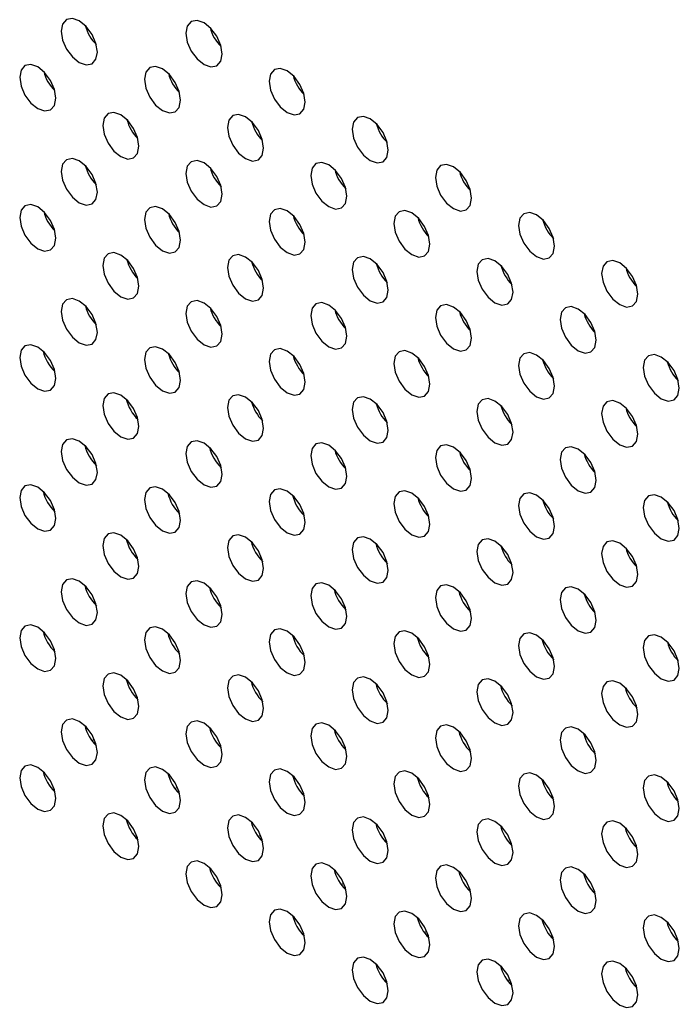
# Model space of a CAD drawing. Header units: millimetres. Extents: x 0 to 844, y -2 to 552.
# Tile 101 of 151: x 659.41 to 662.49, y 397.34 to 401.93. Entities that reach past the tile are written whole.
import ezdxf

# ---------------------------------------------------------------- set-up
doc = ezdxf.new("R2010")
doc.units = ezdxf.units.MM

msp = doc.modelspace()

# ---------------------------------------------------------------- linework, layer by layer
at = {"color": 7, "linetype": 'Continuous', "lineweight": 25, "flags": 128}
for points in [[(659.774, 401.7833), (659.7676, 401.8242), (659.7494, 401.8662), (659.722, 401.9031), (659.6898, 401.9291), (659.6576, 401.9403), (659.6303, 401.935), (659.612, 401.914), (659.6056, 401.8805), (659.612, 401.8396), (659.6303, 401.7975), (659.6576, 401.7607), (659.6898, 401.7347), (659.722, 401.7235), (659.7494, 401.7288), (659.7676, 401.7498), (659.774, 401.7833)], [(660.3559, 401.774), (660.3495, 401.8149), (660.3312, 401.857), (660.3039, 401.8938), (660.2717, 401.9198), (660.2395, 401.931), (660.2122, 401.9257), (660.1939, 401.9047), (660.1875, 401.8712), (660.1939, 401.8303), (660.2122, 401.7882), (660.2395, 401.7514), (660.2717, 401.7254), (660.3039, 401.7142), (660.3312, 401.7195), (660.3495, 401.7405), (660.3559, 401.774)], [(659.58, 401.5686), (659.5736, 401.6095), (659.5554, 401.6516), (659.5281, 401.6884), (659.4959, 401.7144), (659.4636, 401.7256), (659.4363, 401.7203), (659.4181, 401.6993), (659.4117, 401.6658), (659.4181, 401.6249), (659.4363, 401.5828), (659.4636, 401.546), (659.4959, 401.52), (659.5281, 401.5088), (659.5554, 401.5141), (659.5736, 401.5351), (659.58, 401.5686)], [(660.1619, 401.5593), (660.1555, 401.6002), (660.1373, 401.6423), (660.11, 401.6792), (660.0777, 401.7051), (660.0455, 401.7163), (660.0182, 401.711), (660, 401.69), (659.9936, 401.6565), (660, 401.6156), (660.0182, 401.5736), (660.0455, 401.5367), (660.0777, 401.5107), (660.11, 401.4995), (660.1373, 401.5048), (660.1555, 401.5258), (660.1619, 401.5593)], [(660.7438, 401.5501), (660.7374, 401.591), (660.7191, 401.6331), (660.6918, 401.6699), (660.6596, 401.6959), (660.6274, 401.7071), (660.6001, 401.7018), (660.5818, 401.6808), (660.5754, 401.6473), (660.5818, 401.6064), (660.6001, 401.5643), (660.6274, 401.5275), (660.6596, 401.5015), (660.6918, 401.4903), (660.7191, 401.4956), (660.7374, 401.5166), (660.7438, 401.5501)], [(659.968, 401.3447), (659.9616, 401.3856), (659.9433, 401.4276), (659.916, 401.4645), (659.8838, 401.4905), (659.8516, 401.5017), (659.8242, 401.4964), (659.806, 401.4754), (659.7996, 401.4419), (659.806, 401.401), (659.8242, 401.3589), (659.8516, 401.322), (659.8838, 401.296), (659.916, 401.2848), (659.9433, 401.2901), (659.9616, 401.3111), (659.968, 401.3447)], [(660.5499, 401.3354), (660.5434, 401.3763), (660.5252, 401.4184), (660.4979, 401.4552), (660.4657, 401.4812), (660.4334, 401.4924), (660.4061, 401.4871), (660.3879, 401.4661), (660.3815, 401.4326), (660.3879, 401.3917), (660.4061, 401.3496), (660.4334, 401.3128), (660.4657, 401.2868), (660.4979, 401.2756), (660.5252, 401.2809), (660.5434, 401.3019), (660.5499, 401.3354)], [(661.1317, 401.3261), (661.1253, 401.367), (661.1071, 401.4091), (661.0798, 401.446), (661.0475, 401.472), (661.0153, 401.4832), (660.988, 401.4779), (660.9698, 401.4569), (660.9633, 401.4233), (660.9698, 401.3824), (660.988, 401.3404), (661.0153, 401.3035), (661.0475, 401.2775), (661.0798, 401.2663), (661.1071, 401.2716), (661.1253, 401.2926), (661.1317, 401.3261)], [(659.774, 401.13), (659.7676, 401.1709), (659.7494, 401.2129), (659.722, 401.2498), (659.6898, 401.2758), (659.6576, 401.287), (659.6303, 401.2817), (659.612, 401.2607), (659.6056, 401.2272), (659.612, 401.1863), (659.6303, 401.1442), (659.6576, 401.1073), (659.6898, 401.0813), (659.722, 401.0701), (659.7494, 401.0754), (659.7676, 401.0965), (659.774, 401.13)], [(660.3559, 401.1207), (660.3495, 401.1616), (660.3312, 401.2037), (660.3039, 401.2405), (660.2717, 401.2665), (660.2395, 401.2777), (660.2122, 401.2724), (660.1939, 401.2514), (660.1875, 401.2179), (660.1939, 401.177), (660.2122, 401.1349), (660.2395, 401.0981), (660.2717, 401.0721), (660.3039, 401.0609), (660.3312, 401.0662), (660.3495, 401.0872), (660.3559, 401.1207)], [(660.9378, 401.1114), (660.9314, 401.1524), (660.9131, 401.1944), (660.8858, 401.2313), (660.8536, 401.2573), (660.8214, 401.2685), (660.7941, 401.2632), (660.7758, 401.2422), (660.7694, 401.2087), (660.7758, 401.1677), (660.7941, 401.1257), (660.8214, 401.0888), (660.8536, 401.0628), (660.8858, 401.0516), (660.9131, 401.0569), (660.9314, 401.0779), (660.9378, 401.1114)], [(661.5196, 401.1022), (661.5132, 401.1431), (661.495, 401.1852), (661.4677, 401.222), (661.4355, 401.248), (661.4032, 401.2592), (661.3759, 401.2539), (661.3577, 401.2329), (661.3513, 401.1994), (661.3577, 401.1585), (661.3759, 401.1164), (661.4032, 401.0796), (661.4355, 401.0536), (661.4677, 401.0424), (661.495, 401.0477), (661.5132, 401.0687), (661.5196, 401.1022)], [(659.58, 400.9153), (659.5736, 400.9562), (659.5554, 400.9983), (659.5281, 401.0351), (659.4959, 401.0611), (659.4636, 401.0723), (659.4363, 401.067), (659.4181, 401.046), (659.4117, 401.0125), (659.4181, 400.9716), (659.4363, 400.9295), (659.4636, 400.8927), (659.4959, 400.8667), (659.5281, 400.8555), (659.5554, 400.8608), (659.5736, 400.8818), (659.58, 400.9153)], [(660.1619, 400.906), (660.1555, 400.9469), (660.1373, 400.989), (660.11, 401.0258), (660.0777, 401.0518), (660.0455, 401.063), (660.0182, 401.0577), (660, 401.0367), (659.9936, 401.0032), (660, 400.9623), (660.0182, 400.9202), (660.0455, 400.8834), (660.0777, 400.8574), (660.11, 400.8462), (660.1373, 400.8515), (660.1555, 400.8725), (660.1619, 400.906)], [(660.7438, 400.8968), (660.7374, 400.9377), (660.7191, 400.9797), (660.6918, 401.0166), (660.6596, 401.0426), (660.6274, 401.0538), (660.6001, 401.0485), (660.5818, 401.0275), (660.5754, 400.994), (660.5818, 400.9531), (660.6001, 400.911), (660.6274, 400.8741), (660.6596, 400.8482), (660.6918, 400.837), (660.7191, 400.8423), (660.7374, 400.8633), (660.7438, 400.8968)], [(661.3257, 400.8875), (661.3193, 400.9284), (661.301, 400.9705), (661.2737, 401.0073), (661.2415, 401.0333), (661.2093, 401.0445), (661.182, 401.0392), (661.1637, 401.0182), (661.1573, 400.9847), (661.1637, 400.9438), (661.182, 400.9017), (661.2093, 400.8649), (661.2415, 400.8389), (661.2737, 400.8277), (661.301, 400.833), (661.3193, 400.854), (661.3257, 400.8875)], [(661.9076, 400.8783), (661.9012, 400.9192), (661.8829, 400.9612), (661.8556, 400.9981), (661.8234, 401.0241), (661.7912, 401.0353), (661.7638, 401.03), (661.7456, 401.009), (661.7392, 400.9755), (661.7456, 400.9346), (661.7638, 400.8925), (661.7912, 400.8556), (661.8234, 400.8296), (661.8556, 400.8184), (661.8829, 400.8238), (661.9012, 400.8448), (661.9076, 400.8783)], [(659.968, 400.6913), (659.9616, 400.7322), (659.9433, 400.7743), (659.916, 400.8112), (659.8838, 400.8372), (659.8516, 400.8484), (659.8242, 400.843), (659.806, 400.822), (659.7996, 400.7885), (659.806, 400.7476), (659.8242, 400.7056), (659.8516, 400.6687), (659.8838, 400.6427), (659.916, 400.6315), (659.9433, 400.6368), (659.9616, 400.6578), (659.968, 400.6913)], [(660.5499, 400.6821), (660.5434, 400.723), (660.5252, 400.7651), (660.4979, 400.8019), (660.4657, 400.8279), (660.4334, 400.8391), (660.4061, 400.8338), (660.3879, 400.8128), (660.3815, 400.7793), (660.3879, 400.7384), (660.4061, 400.6963), (660.4334, 400.6595), (660.4657, 400.6335), (660.4979, 400.6223), (660.5252, 400.6276), (660.5434, 400.6486), (660.5499, 400.6821)], [(661.1317, 400.6728), (661.1253, 400.7137), (661.1071, 400.7558), (661.0798, 400.7927), (661.0475, 400.8186), (661.0153, 400.8298), (660.988, 400.8245), (660.9698, 400.8035), (660.9633, 400.77), (660.9698, 400.7291), (660.988, 400.6871), (661.0153, 400.6502), (661.0475, 400.6242), (661.0798, 400.613), (661.1071, 400.6183), (661.1253, 400.6393), (661.1317, 400.6728)], [(661.7136, 400.6636), (661.7072, 400.7045), (661.689, 400.7465), (661.6616, 400.7834), (661.6294, 400.8094), (661.5972, 400.8206), (661.5699, 400.8153), (661.5516, 400.7943), (661.5452, 400.7608), (661.5516, 400.7199), (661.5699, 400.6778), (661.5972, 400.6409), (661.6294, 400.6149), (661.6616, 400.6038), (661.689, 400.6091), (661.7072, 400.6301), (661.7136, 400.6636)], [(662.2955, 400.6543), (662.2891, 400.6952), (662.2708, 400.7373), (662.2435, 400.7741), (662.2113, 400.8001), (662.1791, 400.8113), (662.1518, 400.806), (662.1335, 400.785), (662.1271, 400.7515), (662.1335, 400.7106), (662.1518, 400.6685), (662.1791, 400.6317), (662.2113, 400.6057), (662.2435, 400.5945), (662.2708, 400.5998), (662.2891, 400.6208), (662.2955, 400.6543)], [(659.774, 400.4766), (659.7676, 400.5175), (659.7494, 400.5596), (659.722, 400.5965), (659.6898, 400.6225), (659.6576, 400.6337), (659.6303, 400.6284), (659.612, 400.6073), (659.6056, 400.5738), (659.612, 400.5329), (659.6303, 400.4909), (659.6576, 400.454), (659.6898, 400.428), (659.722, 400.4168), (659.7494, 400.4221), (659.7676, 400.4431), (659.774, 400.4766)], [(660.3559, 400.4674), (660.3495, 400.5083), (660.3312, 400.5504), (660.3039, 400.5872), (660.2717, 400.6132), (660.2395, 400.6244), (660.2122, 400.6191), (660.1939, 400.5981), (660.1875, 400.5646), (660.1939, 400.5237), (660.2122, 400.4816), (660.2395, 400.4448), (660.2717, 400.4188), (660.3039, 400.4076), (660.3312, 400.4129), (660.3495, 400.4339), (660.3559, 400.4674)], [(660.9378, 400.4581), (660.9314, 400.499), (660.9131, 400.5411), (660.8858, 400.578), (660.8536, 400.604), (660.8214, 400.6152), (660.7941, 400.6098), (660.7758, 400.5888), (660.7694, 400.5553), (660.7758, 400.5144), (660.7941, 400.4724), (660.8214, 400.4355), (660.8536, 400.4095), (660.8858, 400.3983), (660.9131, 400.4036), (660.9314, 400.4246), (660.9378, 400.4581)], [(661.5196, 400.4489), (661.5132, 400.4898), (661.495, 400.5319), (661.4677, 400.5687), (661.4355, 400.5947), (661.4032, 400.6059), (661.3759, 400.6006), (661.3577, 400.5796), (661.3513, 400.5461), (661.3577, 400.5052), (661.3759, 400.4631), (661.4032, 400.4263), (661.4355, 400.4003), (661.4677, 400.3891), (661.495, 400.3944), (661.5132, 400.4154), (661.5196, 400.4489)], [(662.1015, 400.4396), (662.0951, 400.4805), (662.0769, 400.5226), (662.0496, 400.5594), (662.0173, 400.5854), (661.9851, 400.5966), (661.9578, 400.5913), (661.9396, 400.5703), (661.9332, 400.5368), (661.9396, 400.4959), (661.9578, 400.4538), (661.9851, 400.417), (662.0173, 400.391), (662.0496, 400.3798), (662.0769, 400.3851), (662.0951, 400.4061), (662.1015, 400.4396)], [(659.58, 400.262), (659.5736, 400.3029), (659.5554, 400.3449), (659.5281, 400.3818), (659.4959, 400.4078), (659.4636, 400.419), (659.4363, 400.4137), (659.4181, 400.3927), (659.4117, 400.3592), (659.4181, 400.3183), (659.4363, 400.2762), (659.4636, 400.2393), (659.4959, 400.2133), (659.5281, 400.2021), (659.5554, 400.2075), (659.5736, 400.2285), (659.58, 400.262)], [(660.1619, 400.2527), (660.1555, 400.2936), (660.1373, 400.3357), (660.11, 400.3725), (660.0777, 400.3985), (660.0455, 400.4097), (660.0182, 400.4044), (660, 400.3834), (659.9936, 400.3499), (660, 400.309), (660.0182, 400.2669), (660.0455, 400.2301), (660.0777, 400.2041), (660.11, 400.1929), (660.1373, 400.1982), (660.1555, 400.2192), (660.1619, 400.2527)], [(660.7438, 400.2435), (660.7374, 400.2844), (660.7191, 400.3264), (660.6918, 400.3633), (660.6596, 400.3893), (660.6274, 400.4005), (660.6001, 400.3952), (660.5818, 400.3742), (660.5754, 400.3407), (660.5818, 400.2998), (660.6001, 400.2577), (660.6274, 400.2208), (660.6596, 400.1948), (660.6918, 400.1836), (660.7191, 400.1889), (660.7374, 400.21), (660.7438, 400.2435)], [(661.3257, 400.2342), (661.3193, 400.2751), (661.301, 400.3172), (661.2737, 400.354), (661.2415, 400.38), (661.2093, 400.3912), (661.182, 400.3859), (661.1637, 400.3649), (661.1573, 400.3314), (661.1637, 400.2905), (661.182, 400.2484), (661.2093, 400.2116), (661.2415, 400.1856), (661.2737, 400.1744), (661.301, 400.1797), (661.3193, 400.2007), (661.3257, 400.2342)], [(661.9076, 400.2249), (661.9012, 400.2659), (661.8829, 400.3079), (661.8556, 400.3448), (661.8234, 400.3708), (661.7912, 400.382), (661.7638, 400.3767), (661.7456, 400.3557), (661.7392, 400.3222), (661.7456, 400.2812), (661.7638, 400.2392), (661.7912, 400.2023), (661.8234, 400.1763), (661.8556, 400.1651), (661.8829, 400.1704), (661.9012, 400.1914), (661.9076, 400.2249)], [(662.4895, 400.2157), (662.483, 400.2566), (662.4648, 400.2987), (662.4375, 400.3355), (662.4053, 400.3615), (662.373, 400.3727), (662.3457, 400.3674), (662.3275, 400.3464), (662.3211, 400.3129), (662.3275, 400.272), (662.3457, 400.2299), (662.373, 400.1931), (662.4053, 400.1671), (662.4375, 400.1559), (662.4648, 400.1612), (662.483, 400.1822), (662.4895, 400.2157)], [(659.968, 400.038), (659.9616, 400.0789), (659.9433, 400.121), (659.916, 400.1578), (659.8838, 400.1838), (659.8516, 400.195), (659.8242, 400.1897), (659.806, 400.1687), (659.7996, 400.1352), (659.806, 400.0943), (659.8242, 400.0522), (659.8516, 400.0154), (659.8838, 399.9894), (659.916, 399.9782), (659.9433, 399.9835), (659.9616, 400.0045), (659.968, 400.038)], [(660.5499, 400.0288), (660.5434, 400.0697), (660.5252, 400.1117), (660.4979, 400.1486), (660.4657, 400.1746), (660.4334, 400.1858), (660.4061, 400.1805), (660.3879, 400.1595), (660.3815, 400.126), (660.3879, 400.0851), (660.4061, 400.043), (660.4334, 400.0061), (660.4657, 399.9801), (660.4979, 399.9689), (660.5252, 399.9743), (660.5434, 399.9953), (660.5499, 400.0288)], [(661.1317, 400.0195), (661.1253, 400.0604), (661.1071, 400.1025), (661.0798, 400.1393), (661.0475, 400.1653), (661.0153, 400.1765), (660.988, 400.1712), (660.9698, 400.1502), (660.9633, 400.1167), (660.9698, 400.0758), (660.988, 400.0337), (661.0153, 399.9969), (661.0475, 399.9709), (661.0798, 399.9597), (661.1071, 399.965), (661.1253, 399.986), (661.1317, 400.0195)], [(661.7136, 400.0103), (661.7072, 400.0512), (661.689, 400.0932), (661.6616, 400.1301), (661.6294, 400.1561), (661.5972, 400.1673), (661.5699, 400.162), (661.5516, 400.141), (661.5452, 400.1075), (661.5516, 400.0666), (661.5699, 400.0245), (661.5972, 399.9876), (661.6294, 399.9616), (661.6616, 399.9504), (661.689, 399.9557), (661.7072, 399.9767), (661.7136, 400.0103)], [(662.2955, 400.001), (662.2891, 400.0419), (662.2708, 400.084), (662.2435, 400.1208), (662.2113, 400.1468), (662.1791, 400.158), (662.1518, 400.1527), (662.1335, 400.1317), (662.1271, 400.0982), (662.1335, 400.0573), (662.1518, 400.0152), (662.1791, 399.9784), (662.2113, 399.9524), (662.2435, 399.9412), (662.2708, 399.9465), (662.2891, 399.9675), (662.2955, 400.001)], [(659.774, 399.8233), (659.7676, 399.8642), (659.7494, 399.9063), (659.722, 399.9431), (659.6898, 399.9691), (659.6576, 399.9803), (659.6303, 399.975), (659.612, 399.954), (659.6056, 399.9205), (659.612, 399.8796), (659.6303, 399.8376), (659.6576, 399.8007), (659.6898, 399.7747), (659.722, 399.7635), (659.7494, 399.7688), (659.7676, 399.7898), (659.774, 399.8233)], [(660.3559, 399.8141), (660.3495, 399.855), (660.3312, 399.8971), (660.3039, 399.9339), (660.2717, 399.9599), (660.2395, 399.9711), (660.2122, 399.9658), (660.1939, 399.9448), (660.1875, 399.9113), (660.1939, 399.8704), (660.2122, 399.8283), (660.2395, 399.7915), (660.2717, 399.7655), (660.3039, 399.7543), (660.3312, 399.7596), (660.3495, 399.7806), (660.3559, 399.8141)], [(660.9378, 399.8048), (660.9314, 399.8457), (660.9131, 399.8878), (660.8858, 399.9246), (660.8536, 399.9506), (660.8214, 399.9618), (660.7941, 399.9565), (660.7758, 399.9355), (660.7694, 399.902), (660.7758, 399.8611), (660.7941, 399.819), (660.8214, 399.7822), (660.8536, 399.7562), (660.8858, 399.745), (660.9131, 399.7503), (660.9314, 399.7713), (660.9378, 399.8048)], [(661.5196, 399.7956), (661.5132, 399.8365), (661.495, 399.8786), (661.4677, 399.9154), (661.4355, 399.9414), (661.4032, 399.9526), (661.3759, 399.9473), (661.3577, 399.9263), (661.3513, 399.8928), (661.3577, 399.8519), (661.3759, 399.8098), (661.4032, 399.773), (661.4355, 399.747), (661.4677, 399.7358), (661.495, 399.7411), (661.5132, 399.7621), (661.5196, 399.7956)], [(662.1015, 399.7863), (662.0951, 399.8272), (662.0769, 399.8693), (662.0496, 399.9061), (662.0173, 399.9321), (661.9851, 399.9433), (661.9578, 399.938), (661.9396, 399.917), (661.9332, 399.8835), (661.9396, 399.8426), (661.9578, 399.8005), (661.9851, 399.7637), (662.0173, 399.7377), (662.0496, 399.7265), (662.0769, 399.7318), (662.0951, 399.7528), (662.1015, 399.7863)], [(659.58, 399.6086), (659.5736, 399.6496), (659.5554, 399.6916), (659.5281, 399.7285), (659.4959, 399.7545), (659.4636, 399.7657), (659.4363, 399.7604), (659.4181, 399.7394), (659.4117, 399.7059), (659.4181, 399.6649), (659.4363, 399.6229), (659.4636, 399.586), (659.4959, 399.56), (659.5281, 399.5488), (659.5554, 399.5541), (659.5736, 399.5751), (659.58, 399.6086)], [(660.1619, 399.5994), (660.1555, 399.6403), (660.1373, 399.6824), (660.11, 399.7192), (660.0777, 399.7452), (660.0455, 399.7564), (660.0182, 399.7511), (660, 399.7301), (659.9936, 399.6966), (660, 399.6557), (660.0182, 399.6136), (660.0455, 399.5768), (660.0777, 399.5508), (660.11, 399.5396), (660.1373, 399.5449), (660.1555, 399.5659), (660.1619, 399.5994)], [(660.7438, 399.5901), (660.7374, 399.631), (660.7191, 399.6731), (660.6918, 399.71), (660.6596, 399.736), (660.6274, 399.7472), (660.6001, 399.7419), (660.5818, 399.7208), (660.5754, 399.6873), (660.5818, 399.6464), (660.6001, 399.6044), (660.6274, 399.5675), (660.6596, 399.5415), (660.6918, 399.5303), (660.7191, 399.5356), (660.7374, 399.5566), (660.7438, 399.5901)], [(661.3257, 399.5809), (661.3193, 399.6218), (661.301, 399.6639), (661.2737, 399.7007), (661.2415, 399.7267), (661.2093, 399.7379), (661.182, 399.7326), (661.1637, 399.7116), (661.1573, 399.6781), (661.1637, 399.6372), (661.182, 399.5951), (661.2093, 399.5583), (661.2415, 399.5323), (661.2737, 399.5211), (661.301, 399.5264), (661.3193, 399.5474), (661.3257, 399.5809)], [(661.9076, 399.5716), (661.9012, 399.6125), (661.8829, 399.6546), (661.8556, 399.6915), (661.8234, 399.7175), (661.7912, 399.7287), (661.7638, 399.7233), (661.7456, 399.7023), (661.7392, 399.6688), (661.7456, 399.6279), (661.7638, 399.5859), (661.7912, 399.549), (661.8234, 399.523), (661.8556, 399.5118), (661.8829, 399.5171), (661.9012, 399.5381), (661.9076, 399.5716)], [(662.4895, 399.5624), (662.483, 399.6033), (662.4648, 399.6453), (662.4375, 399.6822), (662.4053, 399.7082), (662.373, 399.7194), (662.3457, 399.7141), (662.3275, 399.6931), (662.3211, 399.6596), (662.3275, 399.6187), (662.3457, 399.5766), (662.373, 399.5398), (662.4053, 399.5138), (662.4375, 399.5026), (662.4648, 399.5079), (662.483, 399.5289), (662.4895, 399.5624)], [(659.968, 399.3847), (659.9616, 399.4256), (659.9433, 399.4677), (659.916, 399.5045), (659.8838, 399.5305), (659.8516, 399.5417), (659.8242, 399.5364), (659.806, 399.5154), (659.7996, 399.4819), (659.806, 399.441), (659.8242, 399.3989), (659.8516, 399.3621), (659.8838, 399.3361), (659.916, 399.3249), (659.9433, 399.3302), (659.9616, 399.3512), (659.968, 399.3847)], [(660.5499, 399.3754), (660.5434, 399.4163), (660.5252, 399.4584), (660.4979, 399.4953), (660.4657, 399.5213), (660.4334, 399.5325), (660.4061, 399.5272), (660.3879, 399.5062), (660.3815, 399.4727), (660.3879, 399.4317), (660.4061, 399.3897), (660.4334, 399.3528), (660.4657, 399.3268), (660.4979, 399.3156), (660.5252, 399.3209), (660.5434, 399.3419), (660.5499, 399.3754)], [(661.1317, 399.3662), (661.1253, 399.4071), (661.1071, 399.4492), (661.0798, 399.486), (661.0475, 399.512), (661.0153, 399.5232), (660.988, 399.5179), (660.9698, 399.4969), (660.9633, 399.4634), (660.9698, 399.4225), (660.988, 399.3804), (661.0153, 399.3436), (661.0475, 399.3176), (661.0798, 399.3064), (661.1071, 399.3117), (661.1253, 399.3327), (661.1317, 399.3662)], [(661.7136, 399.3569), (661.7072, 399.3978), (661.689, 399.4399), (661.6616, 399.4768), (661.6294, 399.5028), (661.5972, 399.514), (661.5699, 399.5087), (661.5516, 399.4876), (661.5452, 399.4541), (661.5516, 399.4132), (661.5699, 399.3712), (661.5972, 399.3343), (661.6294, 399.3083), (661.6616, 399.2971), (661.689, 399.3024), (661.7072, 399.3234), (661.7136, 399.3569)], [(662.2955, 399.3477), (662.2891, 399.3886), (662.2708, 399.4307), (662.2435, 399.4675), (662.2113, 399.4935), (662.1791, 399.5047), (662.1518, 399.4994), (662.1335, 399.4784), (662.1271, 399.4449), (662.1335, 399.404), (662.1518, 399.3619), (662.1791, 399.3251), (662.2113, 399.2991), (662.2435, 399.2879), (662.2708, 399.2932), (662.2891, 399.3142), (662.2955, 399.3477)], [(659.774, 399.17), (659.7676, 399.2109), (659.7494, 399.253), (659.722, 399.2898), (659.6898, 399.3158), (659.6576, 399.327), (659.6303, 399.3217), (659.612, 399.3007), (659.6056, 399.2672), (659.612, 399.2263), (659.6303, 399.1842), (659.6576, 399.1474), (659.6898, 399.1214), (659.722, 399.1102), (659.7494, 399.1155), (659.7676, 399.1365), (659.774, 399.17)], [(660.3559, 399.1608), (660.3495, 399.2017), (660.3312, 399.2437), (660.3039, 399.2806), (660.2717, 399.3066), (660.2395, 399.3178), (660.2122, 399.3125), (660.1939, 399.2915), (660.1875, 399.258), (660.1939, 399.2171), (660.2122, 399.175), (660.2395, 399.1381), (660.2717, 399.1121), (660.3039, 399.1009), (660.3312, 399.1063), (660.3495, 399.1273), (660.3559, 399.1608)], [(660.9378, 399.1515), (660.9314, 399.1924), (660.9131, 399.2345), (660.8858, 399.2713), (660.8536, 399.2973), (660.8214, 399.3085), (660.7941, 399.3032), (660.7758, 399.2822), (660.7694, 399.2487), (660.7758, 399.2078), (660.7941, 399.1657), (660.8214, 399.1289), (660.8536, 399.1029), (660.8858, 399.0917), (660.9131, 399.097), (660.9314, 399.118), (660.9378, 399.1515)], [(661.5196, 399.1423), (661.5132, 399.1832), (661.495, 399.2252), (661.4677, 399.2621), (661.4355, 399.2881), (661.4032, 399.2993), (661.3759, 399.294), (661.3577, 399.273), (661.3513, 399.2395), (661.3577, 399.1986), (661.3759, 399.1565), (661.4032, 399.1196), (661.4355, 399.0936), (661.4677, 399.0824), (661.495, 399.0878), (661.5132, 399.1088), (661.5196, 399.1423)], [(662.1015, 399.133), (662.0951, 399.1739), (662.0769, 399.216), (662.0496, 399.2528), (662.0173, 399.2788), (661.9851, 399.29), (661.9578, 399.2847), (661.9396, 399.2637), (661.9332, 399.2302), (661.9396, 399.1893), (661.9578, 399.1472), (661.9851, 399.1104), (662.0173, 399.0844), (662.0496, 399.0732), (662.0769, 399.0785), (662.0951, 399.0995), (662.1015, 399.133)], [(659.58, 398.9553), (659.5736, 398.9962), (659.5554, 399.0383), (659.5281, 399.0752), (659.4959, 399.1012), (659.4636, 399.1124), (659.4363, 399.107), (659.4181, 399.086), (659.4117, 399.0525), (659.4181, 399.0116), (659.4363, 398.9696), (659.4636, 398.9327), (659.4959, 398.9067), (659.5281, 398.8955), (659.5554, 398.9008), (659.5736, 398.9218), (659.58, 398.9553)], [(660.1619, 398.9461), (660.1555, 398.987), (660.1373, 399.0291), (660.11, 399.0659), (660.0777, 399.0919), (660.0455, 399.1031), (660.0182, 399.0978), (660, 399.0768), (659.9936, 399.0433), (660, 399.0024), (660.0182, 398.9603), (660.0455, 398.9235), (660.0777, 398.8975), (660.11, 398.8863), (660.1373, 398.8916), (660.1555, 398.9126), (660.1619, 398.9461)], [(660.7438, 398.9368), (660.7374, 398.9777), (660.7191, 399.0198), (660.6918, 399.0566), (660.6596, 399.0826), (660.6274, 399.0938), (660.6001, 399.0885), (660.5818, 399.0675), (660.5754, 399.034), (660.5818, 398.9931), (660.6001, 398.9511), (660.6274, 398.9142), (660.6596, 398.8882), (660.6918, 398.877), (660.7191, 398.8823), (660.7374, 398.9033), (660.7438, 398.9368)], [(661.3257, 398.9276), (661.3193, 398.9685), (661.301, 399.0105), (661.2737, 399.0474), (661.2415, 399.0734), (661.2093, 399.0846), (661.182, 399.0793), (661.1637, 399.0583), (661.1573, 399.0248), (661.1637, 398.9839), (661.182, 398.9418), (661.2093, 398.9049), (661.2415, 398.8789), (661.2737, 398.8677), (661.301, 398.8731), (661.3193, 398.8941), (661.3257, 398.9276)], [(661.9076, 398.9183), (661.9012, 398.9592), (661.8829, 399.0013), (661.8556, 399.0381), (661.8234, 399.0641), (661.7912, 399.0753), (661.7638, 399.07), (661.7456, 399.049), (661.7392, 399.0155), (661.7456, 398.9746), (661.7638, 398.9325), (661.7912, 398.8957), (661.8234, 398.8697), (661.8556, 398.8585), (661.8829, 398.8638), (661.9012, 398.8848), (661.9076, 398.9183)], [(662.4895, 398.9091), (662.483, 398.95), (662.4648, 398.992), (662.4375, 399.0289), (662.4053, 399.0549), (662.373, 399.0661), (662.3457, 399.0608), (662.3275, 399.0398), (662.3211, 399.0063), (662.3275, 398.9654), (662.3457, 398.9233), (662.373, 398.8864), (662.4053, 398.8604), (662.4375, 398.8492), (662.4648, 398.8545), (662.483, 398.8756), (662.4895, 398.9091)], [(659.968, 398.7314), (659.9616, 398.7723), (659.9433, 398.8144), (659.916, 398.8512), (659.8838, 398.8772), (659.8516, 398.8884), (659.8242, 398.8831), (659.806, 398.8621), (659.7996, 398.8286), (659.806, 398.7877), (659.8242, 398.7456), (659.8516, 398.7088), (659.8838, 398.6828), (659.916, 398.6716), (659.9433, 398.6769), (659.9616, 398.6979), (659.968, 398.7314)], [(660.5499, 398.7221), (660.5434, 398.763), (660.5252, 398.8051), (660.4979, 398.842), (660.4657, 398.868), (660.4334, 398.8792), (660.4061, 398.8738), (660.3879, 398.8528), (660.3815, 398.8193), (660.3879, 398.7784), (660.4061, 398.7364), (660.4334, 398.6995), (660.4657, 398.6735), (660.4979, 398.6623), (660.5252, 398.6676), (660.5434, 398.6886), (660.5499, 398.7221)], [(661.1317, 398.7129), (661.1253, 398.7538), (661.1071, 398.7959), (661.0798, 398.8327), (661.0475, 398.8587), (661.0153, 398.8699), (660.988, 398.8646), (660.9698, 398.8436), (660.9633, 398.8101), (660.9698, 398.7692), (660.988, 398.7271), (661.0153, 398.6903), (661.0475, 398.6643), (661.0798, 398.6531), (661.1071, 398.6584), (661.1253, 398.6794), (661.1317, 398.7129)], [(661.7136, 398.7036), (661.7072, 398.7445), (661.689, 398.7866), (661.6616, 398.8234), (661.6294, 398.8494), (661.5972, 398.8606), (661.5699, 398.8553), (661.5516, 398.8343), (661.5452, 398.8008), (661.5516, 398.7599), (661.5699, 398.7178), (661.5972, 398.681), (661.6294, 398.655), (661.6616, 398.6438), (661.689, 398.6491), (661.7072, 398.6701), (661.7136, 398.7036)], [(662.2955, 398.6944), (662.2891, 398.7353), (662.2708, 398.7774), (662.2435, 398.8142), (662.2113, 398.8402), (662.1791, 398.8514), (662.1518, 398.8461), (662.1335, 398.8251), (662.1271, 398.7916), (662.1335, 398.7507), (662.1518, 398.7086), (662.1791, 398.6718), (662.2113, 398.6458), (662.2435, 398.6346), (662.2708, 398.6399), (662.2891, 398.6609), (662.2955, 398.6944)], [(659.774, 398.5167), (659.7676, 398.5576), (659.7494, 398.5997), (659.722, 398.6365), (659.6898, 398.6625), (659.6576, 398.6737), (659.6303, 398.6684), (659.612, 398.6474), (659.6056, 398.6139), (659.612, 398.573), (659.6303, 398.5309), (659.6576, 398.4941), (659.6898, 398.4681), (659.722, 398.4569), (659.7494, 398.4622), (659.7676, 398.4832), (659.774, 398.5167)], [(660.3559, 398.5075), (660.3495, 398.5484), (660.3312, 398.5904), (660.3039, 398.6273), (660.2717, 398.6533), (660.2395, 398.6645), (660.2122, 398.6592), (660.1939, 398.6382), (660.1875, 398.6047), (660.1939, 398.5638), (660.2122, 398.5217), (660.2395, 398.4848), (660.2717, 398.4588), (660.3039, 398.4476), (660.3312, 398.4529), (660.3495, 398.4739), (660.3559, 398.5075)], [(660.9378, 398.4982), (660.9314, 398.5391), (660.9131, 398.5812), (660.8858, 398.618), (660.8536, 398.644), (660.8214, 398.6552), (660.7941, 398.6499), (660.7758, 398.6289), (660.7694, 398.5954), (660.7758, 398.5545), (660.7941, 398.5124), (660.8214, 398.4756), (660.8536, 398.4496), (660.8858, 398.4384), (660.9131, 398.4437), (660.9314, 398.4647), (660.9378, 398.4982)], [(661.5196, 398.4889), (661.5132, 398.5298), (661.495, 398.5719), (661.4677, 398.6088), (661.4355, 398.6348), (661.4032, 398.646), (661.3759, 398.6407), (661.3577, 398.6197), (661.3513, 398.5861), (661.3577, 398.5452), (661.3759, 398.5032), (661.4032, 398.4663), (661.4355, 398.4403), (661.4677, 398.4291), (661.495, 398.4344), (661.5132, 398.4554), (661.5196, 398.4889)], [(662.1015, 398.4797), (662.0951, 398.5206), (662.0769, 398.5627), (662.0496, 398.5995), (662.0173, 398.6255), (661.9851, 398.6367), (661.9578, 398.6314), (661.9396, 398.6104), (661.9332, 398.5769), (661.9396, 398.536), (661.9578, 398.4939), (661.9851, 398.4571), (662.0173, 398.4311), (662.0496, 398.4199), (662.0769, 398.4252), (662.0951, 398.4462), (662.1015, 398.4797)], [(659.7469, 398.5748), (659.7476, 398.575), (659.7605, 398.5775)], [(659.58, 398.302), (659.5736, 398.3429), (659.5554, 398.385), (659.5281, 398.4218), (659.4959, 398.4478), (659.4636, 398.459), (659.4363, 398.4537), (659.4181, 398.4327), (659.4117, 398.3992), (659.4181, 398.3583), (659.4363, 398.3162), (659.4636, 398.2794), (659.4959, 398.2534), (659.5281, 398.2422), (659.5554, 398.2475), (659.5736, 398.2685), (659.58, 398.302)], [(660.1619, 398.2928), (660.1555, 398.3337), (660.1373, 398.3757), (660.11, 398.4126), (660.0777, 398.4386), (660.0455, 398.4498), (660.0182, 398.4445), (660, 398.4235), (659.9936, 398.39), (660, 398.3491), (660.0182, 398.307), (660.0455, 398.2701), (660.0777, 398.2441), (660.11, 398.2329), (660.1373, 398.2382), (660.1555, 398.2593), (660.1619, 398.2928)], [(660.7438, 398.2835), (660.7374, 398.3244), (660.7191, 398.3665), (660.6918, 398.4033), (660.6596, 398.4293), (660.6274, 398.4405), (660.6001, 398.4352), (660.5818, 398.4142), (660.5754, 398.3807), (660.5818, 398.3398), (660.6001, 398.2977), (660.6274, 398.2609), (660.6596, 398.2349), (660.6918, 398.2237), (660.7191, 398.229), (660.7374, 398.25), (660.7438, 398.2835)], [(661.3257, 398.2743), (661.3193, 398.3152), (661.301, 398.3572), (661.2737, 398.3941), (661.2415, 398.4201), (661.2093, 398.4313), (661.182, 398.426), (661.1637, 398.405), (661.1573, 398.3715), (661.1637, 398.3305), (661.182, 398.2885), (661.2093, 398.2516), (661.2415, 398.2256), (661.2737, 398.2144), (661.301, 398.2197), (661.3193, 398.2407), (661.3257, 398.2743)], [(661.9076, 398.265), (661.9012, 398.3059), (661.8829, 398.348), (661.8556, 398.3848), (661.8234, 398.4108), (661.7912, 398.422), (661.7638, 398.4167), (661.7456, 398.3957), (661.7392, 398.3622), (661.7456, 398.3213), (661.7638, 398.2792), (661.7912, 398.2424), (661.8234, 398.2164), (661.8556, 398.2052), (661.8829, 398.2105), (661.9012, 398.2315), (661.9076, 398.265)], [(662.4895, 398.2557), (662.483, 398.2966), (662.4648, 398.3387), (662.4375, 398.3756), (662.4053, 398.4016), (662.373, 398.4128), (662.3457, 398.4075), (662.3275, 398.3864), (662.3211, 398.3529), (662.3275, 398.312), (662.3457, 398.27), (662.373, 398.2331), (662.4053, 398.2071), (662.4375, 398.1959), (662.4648, 398.2012), (662.483, 398.2222), (662.4895, 398.2557)], [(660.1349, 398.3509), (660.1355, 398.351), (660.1484, 398.3535)], [(659.968, 398.0781), (659.9616, 398.119), (659.9433, 398.1611), (659.916, 398.1979), (659.8838, 398.2239), (659.8516, 398.2351), (659.8242, 398.2298), (659.806, 398.2088), (659.7996, 398.1753), (659.806, 398.1344), (659.8242, 398.0923), (659.8516, 398.0555), (659.8838, 398.0295), (659.916, 398.0183), (659.9433, 398.0236), (659.9616, 398.0446), (659.968, 398.0781)], [(660.5499, 398.0688), (660.5434, 398.1097), (660.5252, 398.1518), (660.4979, 398.1886), (660.4657, 398.2146), (660.4334, 398.2258), (660.4061, 398.2205), (660.3879, 398.1995), (660.3815, 398.166), (660.3879, 398.1251), (660.4061, 398.083), (660.4334, 398.0462), (660.4657, 398.0202), (660.4979, 398.009), (660.5252, 398.0143), (660.5434, 398.0353), (660.5499, 398.0688)], [(661.1317, 398.0596), (661.1253, 398.1005), (661.1071, 398.1425), (661.0798, 398.1794), (661.0475, 398.2054), (661.0153, 398.2166), (660.988, 398.2113), (660.9698, 398.1903), (660.9633, 398.1568), (660.9698, 398.1159), (660.988, 398.0738), (661.0153, 398.037), (661.0475, 398.011), (661.0798, 397.9998), (661.1071, 398.0051), (661.1253, 398.0261), (661.1317, 398.0596)], [(661.7136, 398.0503), (661.7072, 398.0912), (661.689, 398.1333), (661.6616, 398.1701), (661.6294, 398.1961), (661.5972, 398.2073), (661.5699, 398.202), (661.5516, 398.181), (661.5452, 398.1475), (661.5516, 398.1066), (661.5699, 398.0645), (661.5972, 398.0277), (661.6294, 398.0017), (661.6616, 397.9905), (661.689, 397.9958), (661.7072, 398.0168), (661.7136, 398.0503)], [(662.2955, 398.0411), (662.2891, 398.082), (662.2708, 398.124), (662.2435, 398.1609), (662.2113, 398.1869), (662.1791, 398.1981), (662.1518, 398.1928), (662.1335, 398.1718), (662.1271, 398.1383), (662.1335, 398.0974), (662.1518, 398.0553), (662.1791, 398.0184), (662.2113, 397.9924), (662.2435, 397.9812), (662.2708, 397.9866), (662.2891, 398.0076), (662.2955, 398.0411)], [(660.5228, 398.1269), (660.5234, 398.1271), (660.5363, 398.1296)], [(660.3559, 397.8541), (660.3495, 397.895), (660.3312, 397.9371), (660.3039, 397.974), (660.2717, 398), (660.2395, 398.0112), (660.2122, 398.0059), (660.1939, 397.9848), (660.1875, 397.9513), (660.1939, 397.9104), (660.2122, 397.8684), (660.2395, 397.8315), (660.2717, 397.8055), (660.3039, 397.7943), (660.3312, 397.7996), (660.3495, 397.8206), (660.3559, 397.8541)], [(660.9378, 397.8449), (660.9314, 397.8858), (660.9131, 397.9279), (660.8858, 397.9647), (660.8536, 397.9907), (660.8214, 398.0019), (660.7941, 397.9966), (660.7758, 397.9756), (660.7694, 397.9421), (660.7758, 397.9012), (660.7941, 397.8591), (660.8214, 397.8223), (660.8536, 397.7963), (660.8858, 397.7851), (660.9131, 397.7904), (660.9314, 397.8114), (660.9378, 397.8449)], [(661.5196, 397.8356), (661.5132, 397.8765), (661.495, 397.9186), (661.4677, 397.9555), (661.4355, 397.9815), (661.4032, 397.9927), (661.3759, 397.9873), (661.3577, 397.9663), (661.3513, 397.9328), (661.3577, 397.8919), (661.3759, 397.8499), (661.4032, 397.813), (661.4355, 397.787), (661.4677, 397.7758), (661.495, 397.7811), (661.5132, 397.8021), (661.5196, 397.8356)], [(662.1015, 397.8264), (662.0951, 397.8673), (662.0769, 397.9093), (662.0496, 397.9462), (662.0173, 397.9722), (661.9851, 397.9834), (661.9578, 397.9781), (661.9396, 397.9571), (661.9332, 397.9236), (661.9396, 397.8827), (661.9578, 397.8406), (661.9851, 397.8038), (662.0173, 397.7778), (662.0496, 397.7666), (662.0769, 397.7719), (662.0951, 397.7929), (662.1015, 397.8264)], [(660.9107, 397.903), (660.9113, 397.9031), (660.9242, 397.9056)], [(660.7438, 397.6302), (660.7374, 397.6711), (660.7191, 397.7132), (660.6918, 397.75), (660.6596, 397.776), (660.6274, 397.7872), (660.6001, 397.7819), (660.5818, 397.7609), (660.5754, 397.7274), (660.5818, 397.6865), (660.6001, 397.6444), (660.6274, 397.6076), (660.6596, 397.5816), (660.6918, 397.5704), (660.7191, 397.5757), (660.7374, 397.5967), (660.7438, 397.6302)], [(661.3257, 397.6209), (661.3193, 397.6618), (661.301, 397.7039), (661.2737, 397.7408), (661.2415, 397.7668), (661.2093, 397.778), (661.182, 397.7726), (661.1637, 397.7516), (661.1573, 397.7181), (661.1637, 397.6772), (661.182, 397.6352), (661.2093, 397.5983), (661.2415, 397.5723), (661.2737, 397.5611), (661.301, 397.5664), (661.3193, 397.5874), (661.3257, 397.6209)], [(661.9076, 397.6117), (661.9012, 397.6526), (661.8829, 397.6947), (661.8556, 397.7315), (661.8234, 397.7575), (661.7912, 397.7687), (661.7638, 397.7634), (661.7456, 397.7424), (661.7392, 397.7089), (661.7456, 397.668), (661.7638, 397.6259), (661.7912, 397.5891), (661.8234, 397.5631), (661.8556, 397.5519), (661.8829, 397.5572), (661.9012, 397.5782), (661.9076, 397.6117)], [(662.4895, 397.6024), (662.483, 397.6433), (662.4648, 397.6854), (662.4375, 397.7222), (662.4053, 397.7482), (662.373, 397.7594), (662.3457, 397.7541), (662.3275, 397.7331), (662.3211, 397.6996), (662.3275, 397.6587), (662.3457, 397.6167), (662.373, 397.5798), (662.4053, 397.5538), (662.4375, 397.5426), (662.4648, 397.5479), (662.483, 397.5689), (662.4895, 397.6024)], [(661.2986, 397.679), (661.2992, 397.6792), (661.3121, 397.6817)], [(661.1317, 397.4063), (661.1253, 397.4472), (661.1071, 397.4892), (661.0798, 397.5261), (661.0475, 397.5521), (661.0153, 397.5633), (660.988, 397.558), (660.9698, 397.537), (660.9633, 397.5035), (660.9698, 397.4626), (660.988, 397.4205), (661.0153, 397.3836), (661.0475, 397.3576), (661.0798, 397.3464), (661.1071, 397.3517), (661.1253, 397.3728), (661.1317, 397.4063)], [(661.7136, 397.397), (661.7072, 397.4379), (661.689, 397.48), (661.6616, 397.5168), (661.6294, 397.5428), (661.5972, 397.554), (661.5699, 397.5487), (661.5516, 397.5277), (661.5452, 397.4942), (661.5516, 397.4533), (661.5699, 397.4112), (661.5972, 397.3744), (661.6294, 397.3484), (661.6616, 397.3372), (661.689, 397.3425), (661.7072, 397.3635), (661.7136, 397.397)], [(662.2955, 397.3877), (662.2891, 397.4287), (662.2708, 397.4707), (662.2435, 397.5076), (662.2113, 397.5336), (662.1791, 397.5448), (662.1518, 397.5395), (662.1335, 397.5185), (662.1271, 397.485), (662.1335, 397.444), (662.1518, 397.402), (662.1791, 397.3651), (662.2113, 397.3391), (662.2435, 397.3279), (662.2708, 397.3332), (662.2891, 397.3542), (662.2955, 397.3877)], [(661.6865, 397.4551), (661.6872, 397.4553), (661.7, 397.4578)]]:
    msp.add_lwpolyline(points, dxfattribs=at)
at = {"color": 7, "linetype": 'Continuous', "lineweight": 25}
for centre, radius, start, end in [((659.9074, 401.9575), 0.1961, 194.8008, 225.195), ((660.4893, 401.9482), 0.1961, 194.8017, 225.1927), ((659.7134, 401.7428), 0.1961, 194.8007, 225.1937), ((660.2953, 401.7335), 0.1961, 194.8008, 225.195), ((660.8772, 401.7243), 0.1961, 194.801, 225.1934), ((660.1014, 401.5189), 0.1961, 194.8006, 225.1938), ((660.6832, 401.5096), 0.1961, 194.8008, 225.195), ((661.2651, 401.5004), 0.1961, 194.801, 225.1934), ((659.9074, 401.3042), 0.1961, 194.8008, 225.195), ((660.4893, 401.2949), 0.1961, 194.8017, 225.1927), ((661.0712, 401.2857), 0.1961, 194.8009, 225.1947), ((661.653, 401.2764), 0.1961, 194.8013, 225.1931), ((659.7134, 401.0895), 0.1961, 194.8007, 225.1937), ((660.2953, 401.0802), 0.1961, 194.8008, 225.195), ((660.8772, 401.071), 0.1961, 194.801, 225.1934), ((661.4591, 401.0617), 0.1961, 194.801, 225.1948), ((662.041, 401.0525), 0.1961, 194.8008, 225.1936), ((660.1014, 400.8655), 0.1961, 194.8006, 225.1938), ((660.6832, 400.8563), 0.1961, 194.8008, 225.195), ((661.2651, 400.847), 0.1961, 194.801, 225.1934), ((661.847, 400.8378), 0.1961, 194.801, 225.1948), ((662.4289, 400.8285), 0.1961, 194.8008, 225.1936), ((659.9076, 400.651), 0.1963, 195.2857, 225.1835), ((660.4893, 400.6416), 0.1961, 194.8017, 225.1927), ((661.0712, 400.6323), 0.1961, 194.8009, 225.1947), ((661.653, 400.6231), 0.1961, 194.8013, 225.1931), ((662.2349, 400.6138), 0.1961, 194.801, 225.1947), ((659.7108, 400.4346), 0.1951, 193.6234, 226.3712), ((660.2955, 400.427), 0.1963, 195.2868, 225.1826), ((660.8772, 400.4177), 0.1961, 194.801, 225.1934), ((661.4591, 400.4084), 0.1961, 194.801, 225.1948), ((662.041, 400.3992), 0.1961, 194.8008, 225.1936), ((662.6228, 400.3899), 0.1961, 194.8009, 225.1948), ((660.0987, 400.2107), 0.1951, 193.6233, 226.3713), ((660.6834, 400.2031), 0.1963, 195.2868, 225.1826), ((661.2651, 400.1937), 0.1961, 194.801, 225.1934), ((661.847, 400.1845), 0.1961, 194.801, 225.1948), ((662.4289, 400.1752), 0.1961, 194.8008, 225.1936), ((659.9047, 399.996), 0.1951, 193.6229, 226.3728), ((660.4866, 399.9867), 0.1951, 193.6233, 226.3713), ((661.0713, 399.9791), 0.1963, 195.2869, 225.1823), ((661.653, 399.9698), 0.1961, 194.8013, 225.1931), ((662.2349, 399.9605), 0.1961, 194.801, 225.1947), ((659.7108, 399.7813), 0.1951, 193.6738, 226.3702), ((660.2926, 399.772), 0.1951, 193.6235, 226.3724), ((660.8745, 399.7628), 0.1951, 193.6229, 226.3717), ((661.4591, 399.7551), 0.1961, 194.801, 225.1948), ((662.041, 399.7458), 0.1961, 194.8008, 225.1936), ((662.6228, 399.7366), 0.1961, 194.8009, 225.1948), ((660.0987, 399.5574), 0.1951, 193.6233, 226.3713), ((660.6806, 399.5481), 0.1951, 193.6235, 226.3724), ((661.2624, 399.5389), 0.1951, 193.6229, 226.3717), ((661.847, 399.5311), 0.1961, 194.801, 225.1948), ((662.4289, 399.5219), 0.1961, 194.8008, 225.1936), ((659.9047, 399.3427), 0.1951, 193.6229, 226.3728), ((660.4866, 399.3334), 0.1951, 193.6737, 226.3703), ((661.0685, 399.3242), 0.1951, 193.6234, 226.3725), ((661.6504, 399.3149), 0.1951, 193.6232, 226.3714), ((662.2351, 399.3073), 0.1963, 195.2865, 225.1827), ((659.7108, 399.128), 0.1951, 193.6234, 226.3712), ((660.2926, 399.1187), 0.1951, 193.6235, 226.3724), ((660.8745, 399.1095), 0.1951, 193.6732, 226.3707), ((661.4564, 399.1002), 0.1951, 193.6232, 226.3727), ((662.0383, 399.091), 0.1951, 193.6228, 226.3717), ((662.623, 399.0834), 0.1963, 195.2861, 225.1831), ((660.0987, 398.9041), 0.1951, 193.6233, 226.3713), ((660.6806, 398.8948), 0.1951, 193.6235, 226.3724), ((661.2625, 398.8856), 0.1951, 193.6732, 226.3707), ((661.8443, 398.8763), 0.1951, 193.6232, 226.3727), ((662.4262, 398.867), 0.1951, 193.6231, 226.3715), ((659.9048, 398.6894), 0.1951, 193.6264, 226.3681), ((660.4866, 398.6801), 0.1951, 193.6233, 226.3713), ((661.0685, 398.6709), 0.1951, 193.6234, 226.3725), ((661.6504, 398.6616), 0.1951, 193.6232, 226.3714), ((662.2322, 398.6523), 0.1951, 193.6232, 226.3727), ((659.7108, 398.4747), 0.1951, 193.6234, 226.3712), ((660.2927, 398.4654), 0.1951, 193.6269, 226.3677), ((660.8745, 398.4562), 0.1951, 193.6229, 226.3717), ((661.4564, 398.4469), 0.1951, 193.6232, 226.3727), ((662.0383, 398.4377), 0.1951, 193.6228, 226.3717), ((662.6202, 398.4284), 0.1951, 193.623, 226.3728), ((660.0987, 398.2507), 0.1951, 193.6233, 226.3713), ((660.6806, 398.2415), 0.1951, 193.6269, 226.3677), ((661.2624, 398.2322), 0.1951, 193.6229, 226.3717), ((661.8443, 398.223), 0.1951, 193.6232, 226.3727), ((662.4262, 398.2137), 0.1951, 193.6735, 226.3705), ((660.4866, 398.0268), 0.1951, 193.6233, 226.3713), ((661.0685, 398.0176), 0.1951, 193.6268, 226.3678), ((661.6504, 398.0083), 0.1951, 193.6232, 226.3714), ((662.2322, 397.999), 0.1951, 193.6232, 226.3727), ((660.8745, 397.8029), 0.1951, 193.6229, 226.3717), ((661.4564, 397.7936), 0.1951, 193.6267, 226.3679), ((662.0383, 397.7844), 0.1951, 193.6228, 226.3717), ((662.6202, 397.7751), 0.1951, 193.623, 226.3728), ((661.2624, 397.5789), 0.1951, 193.6229, 226.3717), ((661.8444, 397.5697), 0.1951, 193.6267, 226.3679), ((662.4262, 397.5604), 0.1951, 193.6231, 226.3715)]:
    msp.add_arc(centre, radius, start, end, dxfattribs=at)

doc.saveas('drawing.dxf')
